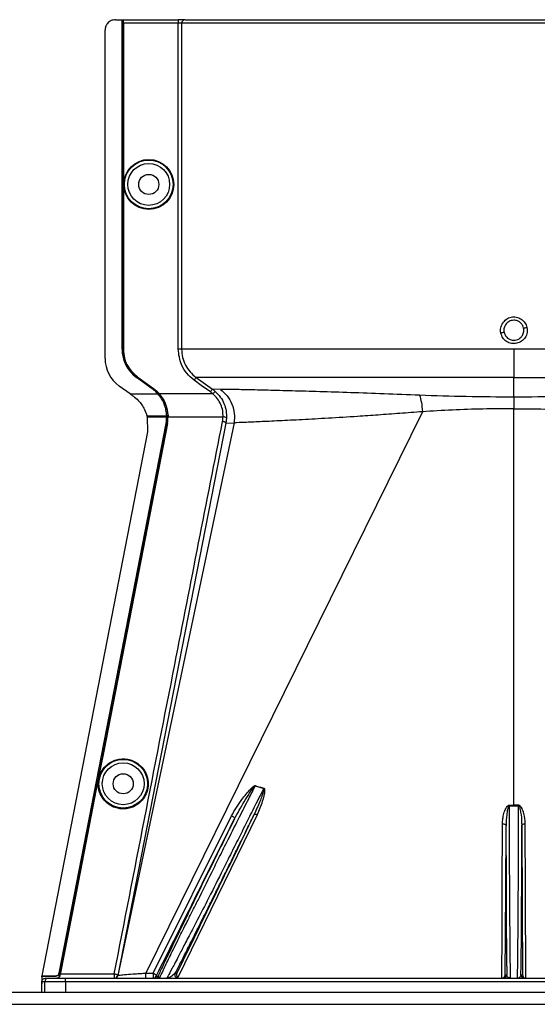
# Model space of a CAD drawing. Header units: inches. Extents: x -3977 to 448, y -4288 to 2176.
# Tile 106 of 206: x -1215 to -1141, y -2174 to -2033. Entities that reach past the tile are written whole.
import ezdxf

# ---------------------------------------------------------------- set-up
doc = ezdxf.new("R2010")
doc.units = ezdxf.units.IN
doc.header["$MEASUREMENT"] = 0

msp = doc.modelspace()

# ---------------------------------------------------------------- linework, layer by layer
at = {"color": 2, "linetype": 'Continuous', "lineweight": 25}
for p, q in [((-1201.367, -2032.671), (-1200.427, -2032.671)), ((-1200.427, -2080.109), (-1200.427, -2032.671)), ((-1200.427, -2032.671), (-1200.396, -2032.671)), ((-1200.396, -2080.109), (-1200.396, -2032.671)), ((-1200.396, -2032.671), (-1200.277, -2032.671)), ((-1200.277, -2080.109), (-1200.277, -2032.671)), ((-1200.242, -2032.671), (-1200.277, -2032.671)), ((-1200.242, -2032.671), (-1192.335, -2032.671)), ((-1192.335, -2032.671), (-1192.335, -2033.171)), ((-1191.337, -2032.671), (-1192.335, -2032.671)), ((-1191.337, -2032.671), (-1096.57, -2032.671)), ((-1200.233, -2033.171), (-1200.233, -2080.109)), ((-1192.335, -2033.171), (-1200.233, -2033.171)), ((-1192.335, -2080.109), (-1192.335, -2033.171)), ((-1191.836, -2033.171), (-1192.335, -2033.171)), ((-1191.836, -2033.171), (-1191.836, -2080.109)), ((-1096.119, -2033.171), (-1191.836, -2033.171)), ((-1202.867, -2081.439), (-1202.867, -2034.171)), ((-1200.427, -2080.109), (-1200.396, -2080.109)), ((-1200.233, -2080.109), (-1200.277, -2080.109)), ((-1143.978, -2080.109), (-1143.978, -2084.168)), ((-1198.329, -2084.143), (-1198.347, -2084.168)), ((-1196.066, -2085.809), (-1198.347, -2084.168)), ((-1196.048, -2085.784), (-1198.329, -2084.143)), ((-1198.197, -2084.168), (-1198.171, -2084.132)), ((-1195.916, -2085.809), (-1198.197, -2084.168)), ((-1198.171, -2084.132), (-1195.89, -2085.773)), ((-1143.978, -2087.005), (-1143.978, -2084.168)), ((-1199.25, -2086.548), (-1200.833, -2085.409)), ((-1199.25, -2086.548), (-1195.247, -2086.548)), ((-1196.066, -2085.809), (-1196.048, -2085.784)), ((-1195.89, -2085.773), (-1195.916, -2085.809)), ((-1195.224, -2086.528), (-1195.247, -2086.548)), ((-1195.206, -2086.548), (-1195.097, -2086.548)), ((-1195.064, -2086.519), (-1195.097, -2086.548)), ((-1187.335, -2086.548), (-1195.039, -2086.548)), ((-1186.241, -2085.89), (-1187.412, -2085.847)), ((-1187.003, -2086.175), (-1187.335, -2086.548)), ((-1143.978, -2087.005), (-1143.978, -2088.673)), ((-1157.158, -2089.107), (-1196.974, -2169.941)), ((-1143.978, -2145.73), (-1143.978, -2088.673)), ((-1185.46, -2090.751), (-1201.049, -2170.268)), ((-1184.275, -2090.7), (-1201.015, -2170.275)), ((-1196.835, -2089.712), (-1196.423, -2089.712)), ((-1196.454, -2089.87), (-1196.796, -2089.87)), ((-1196.791, -2089.89), (-1196.761, -2092.02)), ((-1193.993, -2089.87), (-1196.454, -2089.87)), ((-1196.423, -2089.712), (-1193.995, -2089.712)), ((-1194.085, -2090.802), (-1194.055, -2090.808)), ((-1193.845, -2089.712), (-1193.964, -2089.712)), ((-1193.892, -2090.81), (-1193.935, -2090.802)), ((-1193.801, -2089.71), (-1193.845, -2089.712)), ((-1185.872, -2089.87), (-1193.799, -2089.87)), ((-1185.373, -2090.042), (-1185.46, -2090.751)), ((-1185.46, -2090.751), (-1184.275, -2090.7)), ((-1196.761, -2092.02), (-1212, -2170.328)), ((-1203.069, -2137.979), (-1203.112, -2137.971)), ((-1181.227, -2142.979), (-1180.022, -2143.343)), ((-1204.624, -2145.968), (-1204.667, -2145.959)), ((-1144.614, -2150.672), (-1144.609, -2145.848)), ((-1143.978, -2145.73), (-1143.978, -2145.849)), ((-1143.347, -2145.848), (-1143.342, -2150.672)), ((-1195.959, -2169.941), (-1184.666, -2147.275)), ((-1180.961, -2147.144), (-1192.389, -2170.564)), ((-1209.483, -2169.926), (-1209.46, -2169.97)), ((-1209.328, -2169.902), (-1209.447, -2169.902)), ((-1209.285, -2169.91), (-1209.329, -2169.902)), ((-1209.305, -2170.014), (-1201.54, -2170.014)), ((-1201.54, -2170.014), (-1201.54, -2170.672)), ((-1192.773, -2169.951), (-1192.534, -2169.951)), ((-1145.215, -2170.172), (-1144.99, -2170.172)), ((-1142.965, -2170.172), (-1142.74, -2170.172)), ((-1212, -2170.328), (-1209.969, -2170.328)), ((-1212, -2170.328), (-1211.964, -2170.372)), ((-1211.549, -2171.172), (-1211.978, -2171.172)), ((-1211.978, -2172.672), (-1211.978, -2171.484)), ((-1211.964, -2170.372), (-1209.946, -2170.372)), ((-1208.549, -2171.172), (-1211.549, -2171.172)), ((-1211.549, -2172.672), (-1211.549, -2171.172)), ((-1211.478, -2170.672), (-1211.049, -2170.672)), ((-1211.049, -2170.672), (-1208.549, -2170.672)), ((-1209.946, -2170.372), (-1209.969, -2170.328)), ((-1209.4, -2170.268), (-1209.354, -2170.268)), ((-1208.549, -2171.172), (-1208.549, -2170.672)), ((-1208.549, -2170.672), (-1079.407, -2170.672)), ((-1079.407, -2171.172), (-1208.549, -2171.172)), ((-1208.549, -2171.172), (-1208.549, -2172.672)), ((-1195.511, -2170.393), (-1195.244, -2170.393)), ((-1195.025, -2170.672), (-1195.244, -2170.393))]:
    msp.add_line(p, q, dxfattribs=at)
at = {"color": 7, "linetype": 'Continuous', "lineweight": 25}
for p, q in [((-1388.978, -2172.672), (-396.478, -2172.672)), ((-1388.978, -2174.422), (-396.478, -2174.422))]:
    msp.add_line(p, q, dxfattribs=at)
at = {"color": 2, "linetype": 'Continuous', "lineweight": 25, "flags": 128}
for points in [[(-1187.703, -2086.253), (-1189.013, -2085.313), (-1190.043, -2084.574)], [(-1189.751, -2084.168), (-1188.421, -2085.123), (-1187.412, -2085.847)], [(-1209.483, -2169.926), (-1200.858, -2125.617), (-1194.085, -2090.802)], [(-1209.447, -2169.902), (-1200.825, -2125.61), (-1194.055, -2090.808)], [(-1193.935, -2090.802), (-1199.074, -2117.216), (-1203.112, -2137.971)], [(-1193.892, -2090.81), (-1199.03, -2117.225), (-1203.069, -2137.979)], [(-1196.791, -2089.89), (-1196.794, -2089.879), (-1196.796, -2089.87)], [(-1193.964, -2089.711), (-1193.982, -2089.711), (-1193.995, -2089.712)], [(-1193.993, -2089.87), (-1193.976, -2089.87), (-1193.962, -2089.87)], [(-1193.962, -2089.87), (-1193.963, -2089.781), (-1193.964, -2089.711)], [(-1203.112, -2137.971), (-1203.983, -2142.444), (-1204.667, -2145.959)], [(-1203.069, -2137.979), (-1203.939, -2142.452), (-1204.624, -2145.968)], [(-1204.667, -2145.959), (-1207.277, -2159.367), (-1209.329, -2169.902)], [(-1204.624, -2145.968), (-1207.234, -2159.375), (-1209.285, -2169.91)], [(-1144.609, -2145.73), (-1144.609, -2145.744), (-1144.609, -2145.758), (-1144.609, -2145.773), (-1144.609, -2145.788), (-1144.609, -2145.802), (-1144.609, -2145.818), (-1144.609, -2145.833), (-1144.609, -2145.848)], [(-1143.347, -2145.848), (-1143.347, -2145.833), (-1143.347, -2145.818), (-1143.347, -2145.802), (-1143.347, -2145.788), (-1143.347, -2145.773), (-1143.347, -2145.758), (-1143.347, -2145.744), (-1143.347, -2145.73)], [(-1184.666, -2147.275), (-1184.568, -2147.32), (-1184.474, -2147.374), (-1184.391, -2147.434), (-1184.32, -2147.497), (-1184.267, -2147.561), (-1184.233, -2147.621), (-1184.221, -2147.676), (-1184.23, -2147.723)], [(-1180.961, -2147.144), (-1181.04, -2147.116), (-1181.117, -2147.096), (-1181.189, -2147.084), (-1181.256, -2147.081), (-1181.313, -2147.087), (-1181.361, -2147.1), (-1181.397, -2147.122), (-1181.42, -2147.152)], [(-1145.719, -2170.672), (-1145.687, -2163.934), (-1145.656, -2157.592), (-1145.613, -2148.425)], [(-1145.613, -2148.425), (-1145.516, -2148.43), (-1145.422, -2148.444), (-1145.336, -2148.466), (-1145.261, -2148.496), (-1145.199, -2148.532), (-1145.152, -2148.574), (-1145.123, -2148.618), (-1145.113, -2148.665)], [(-1145.215, -2170.172), (-1145.158, -2158.128), (-1145.113, -2148.665)], [(-1142.843, -2148.665), (-1142.832, -2148.618), (-1142.804, -2148.574), (-1142.757, -2148.532), (-1142.695, -2148.496), (-1142.619, -2148.466), (-1142.533, -2148.444), (-1142.44, -2148.43), (-1142.343, -2148.425)], [(-1142.843, -2148.665), (-1142.785, -2160.709), (-1142.74, -2170.172)], [(-1142.237, -2170.672), (-1142.296, -2158.214), (-1142.343, -2148.425)], [(-1209.285, -2169.91), (-1209.297, -2169.968), (-1209.305, -2170.014)], [(-1201.54, -2170.014), (-1201.441, -2170.035), (-1201.345, -2170.061), (-1201.258, -2170.092), (-1201.182, -2170.127), (-1201.121, -2170.163), (-1201.078, -2170.2), (-1201.054, -2170.235), (-1201.049, -2170.268)]]:
    msp.add_lwpolyline(points, dxfattribs=at)
at = {"color": 2, "linetype": 'Continuous', "lineweight": 25}
for centre, radius in [((-1196.577, -2056.39), 3.605), ((-1196.577, -2056.39), 3.509), ((-1196.577, -2056.39), 3.012), ((-1196.577, -2056.39), 1.45), ((-1200.257, -2142.672), 3.509), ((-1200.257, -2142.672), 3.012), ((-1200.257, -2142.672), 1.45)]:
    msp.add_circle(centre, radius, dxfattribs=at)
for centre, radius, start, end in [((-1191.337, -2033.171), 0.5, 90.05508, 180.05497), ((-1140.291, -2103.355), 26.17, 101.2161, 102.30574), ((-1147.665, -2051.408), 26.168, 281.21699, 282.30669), ((-1195.427, -2080.109), 5, 180, 234.26784), ((-1195.427, -2080.109), 4.969, 180, 234.26784), ((-1197.977, -2081.439), 4.89, 180, 234.26784), ((-1185.798, -2090.465), 0.599, 44.82521, 97.0422), ((-1178.568, -2144.054), 2.868, 157.2306, 157.97796), ((-1176.232, -2144.464), 3.952, 162.84395, 163.5205), ((-1281.2, -2170.187), 84.226, 359.67012, 0.16728), ((-1192.325, -2170.172), 0.5, 153.77785, 269.99785), ((-1145.49, -2170.172), 0.5, 270.00109, 0.00109), ((-1142.465, -2170.172), 0.5, 179.99891, 269.99891), ((-1211.049, -2171.172), 0.5, 90.00039, 180.00039), ((-1201.54, -2170.172), 0.5, 270.00001, 348.95319), ((-1201.504, -2170.172), 0.5, 270.00013, 348.16326), ((-1195.96, -2170.172), 0.5, 270.0006, 333.77997), ((-1195.693, -2170.172), 0.5, 270.0006, 333.77997)]:
    msp.add_arc(centre, radius, start, end, dxfattribs=at)
msp.add_ellipse((-1193.949, -2088.32), major_axis=(-0.033, 4.773), ratio=0.0122176, start_param=1.8665214, end_param=1.9013604, dxfattribs=at)
for points, knots in [([(-1201.367, -2032.671), (-1201.579, -2032.697), (-1202.022, -2032.752), (-1202.525, -2033.158), (-1202.818, -2033.663), (-1202.851, -2034.006), (-1202.867, -2034.171)], [0, 0, 0, 0, 0.27028, 0.5624538, 0.7897516, 1, 1, 1, 1]), ([(-1200.233, -2033.171), (-1200.233, -2033.1), (-1200.234, -2032.953), (-1200.236, -2032.785), (-1200.239, -2032.687), (-1200.241, -2032.676), (-1200.242, -2032.671)], [0, 0, 0, 0, 0.27024264, 0.56240502, 0.78972122, 1, 1, 1, 1]), ([(-1192.003, -2032.671), (-1192.015, -2032.671), (-1192.036, -2032.671), (-1192.186, -2032.671), (-1192.25, -2032.671)], [0, 0, 0, 0, 0.5708392, 1, 1, 1, 1]), ([(-1145.868, -2077.787), (-1145.887, -2077.663), (-1145.925, -2077.412), (-1145.864, -2076.91), (-1145.618, -2076.32), (-1145.177, -2075.856), (-1144.744, -2075.604), (-1144.384, -2075.486), (-1144.009, -2075.449), (-1143.512, -2075.498), (-1142.918, -2075.747), (-1142.446, -2076.181), (-1142.187, -2076.618), (-1142.121, -2076.855), (-1142.088, -2076.975)], [0, 0, 0, 0, 0.0624093, 0.1260247, 0.2505512, 0.3749718, 0.4381731, 0.5000325, 0.5626603, 0.6249545, 0.7484603, 0.8770445, 0.9382648, 1, 1, 1, 1]), ([(-1143.978, -2075.938), (-1144.107, -2075.948), (-1144.351, -2075.967), (-1144.748, -2076.136), (-1145.075, -2076.411), (-1145.281, -2076.75), (-1145.385, -2077.05), (-1145.429, -2077.358), (-1145.397, -2077.575), (-1145.381, -2077.685)], [0, 0, 0, 0, 0.15137068, 0.28486561, 0.49926108, 0.63977106, 0.74427649, 0.86974885, 1, 1, 1, 1]), ([(-1142.575, -2077.076), (-1142.612, -2076.953), (-1142.676, -2076.742), (-1142.855, -2076.468), (-1143.097, -2076.22), (-1143.476, -2075.991), (-1143.802, -2075.956), (-1143.978, -2075.938)], [0, 0, 0, 0, 0.1983237, 0.3364496, 0.5006588, 0.7301678, 1, 1, 1, 1]), ([(-1142.088, -2076.975), (-1142.063, -2077.228), (-1142.013, -2077.734), (-1142.316, -2078.457), (-1142.854, -2079.005), (-1143.563, -2079.312), (-1144.334, -2079.319), (-1145.049, -2079.041), (-1145.619, -2078.507), (-1145.785, -2078.027), (-1145.868, -2077.787)], [0, 0, 0, 0, 0.12513, 0.2501727, 0.3756048, 0.5001848, 0.6250973, 0.7500797, 0.8745612, 1, 1, 1, 1]), ([(-1145.381, -2077.685), (-1145.343, -2077.809), (-1145.28, -2078.019), (-1145.101, -2078.294), (-1144.859, -2078.541), (-1144.48, -2078.77), (-1144.154, -2078.805), (-1143.978, -2078.824)], [0, 0, 0, 0, 0.1982573, 0.3363448, 0.5005148, 0.7300981, 1, 1, 1, 1]), ([(-1143.978, -2078.824), (-1143.848, -2078.814), (-1143.604, -2078.795), (-1143.207, -2078.625), (-1142.88, -2078.35), (-1142.675, -2078.011), (-1142.571, -2077.711), (-1142.527, -2077.403), (-1142.559, -2077.187), (-1142.575, -2077.076)], [0, 0, 0, 0, 0.15143916, 0.28499962, 0.49952113, 0.64010338, 0.74464676, 0.87001835, 1, 1, 1, 1]), ([(-1198.197, -2084.168), (-1198.531, -2083.885), (-1199.207, -2083.313), (-1200.055, -2081.942), (-1200.193, -2080.801), (-1200.277, -2080.109)], [0, 0, 0, 0, 0.2774863, 0.5619954, 1, 1, 1, 1]), ([(-1200.233, -2080.109), (-1200.199, -2080.541), (-1200.13, -2081.417), (-1199.517, -2082.893), (-1198.679, -2083.665), (-1198.171, -2084.132)], [0, 0, 0, 0, 0.2775345, 0.5620489, 1, 1, 1, 1]), ([(-1190.043, -2084.574), (-1190.415, -2084.259), (-1191.158, -2083.63), (-1192.09, -2082.121), (-1192.242, -2080.872), (-1192.335, -2080.109)], [0, 0, 0, 0, 0.2811141, 0.5612729, 1, 1, 1, 1]), ([(-1191.836, -2080.109), (-1191.809, -2080.503), (-1191.755, -2081.293), (-1191.322, -2082.407), (-1190.668, -2083.41), (-1190.057, -2083.915), (-1189.751, -2084.168)], [0, 0, 0, 0, 0.2494565, 0.4996464, 0.7495448, 1, 1, 1, 1]), ([(-1189.751, -2084.168), (-1189.756, -2084.175), (-1189.767, -2084.19), (-1189.836, -2084.285), (-1189.932, -2084.42), (-1190.007, -2084.524), (-1190.043, -2084.574)], [0, 0, 0, 0, 0.2405936, 0.4999997, 0.7594059, 1, 1, 1, 1]), ([(-1143.978, -2084.168), (-1145.737, -2084.168), (-1149.329, -2084.168), (-1154.743, -2084.168), (-1160.184, -2084.168), (-1165.514, -2084.168), (-1170.589, -2084.168), (-1175.265, -2084.168), (-1179.412, -2084.168), (-1182.927, -2084.168), (-1185.744, -2084.168), (-1187.815, -2084.168), (-1189.209, -2084.168), (-1189.573, -2084.168), (-1189.751, -2084.168)], [0, 0, 0, 0, 0.0764204, 0.1560238, 0.2384089, 0.3230616, 0.4093667, 0.4966296, 0.584108, 0.6710485, 0.7567251, 0.840474, 0.9217211, 1, 1, 1, 1]), ([(-1143.978, -2084.168), (-1142.055, -2084.168), (-1138.221, -2084.168), (-1132.555, -2084.168), (-1127.074, -2084.168), (-1121.857, -2084.168), (-1116.987, -2084.168), (-1112.543, -2084.168), (-1108.59, -2084.168), (-1105.196, -2084.168), (-1102.404, -2084.168), (-1100.282, -2084.168), (-1098.792, -2084.168), (-1098.401, -2084.168), (-1098.205, -2084.168)], [0, 0, 0, 0, 0.0835007, 0.1665231, 0.2500651, 0.3332635, 0.4163653, 0.4999954, 0.5830081, 0.6662479, 0.7498193, 0.8329143, 0.916285, 1, 1, 1, 1]), ([(-1199.25, -2086.548), (-1199.231, -2086.561), (-1199.197, -2086.586), (-1199.163, -2086.61), (-1199.148, -2086.621)], [0, 0, 0, 0, 0.56, 1, 1, 1, 1]), ([(-1195.247, -2086.548), (-1195.389, -2086.398), (-1195.642, -2086.13), (-1195.936, -2085.907), (-1196.066, -2085.809)], [0, 0, 0, 0, 0.56000053, 1, 1, 1, 1]), ([(-1196.048, -2085.784), (-1195.883, -2085.911), (-1195.589, -2086.137), (-1195.335, -2086.408), (-1195.224, -2086.528)], [0, 0, 0, 0, 0.5599986, 1, 1, 1, 1]), ([(-1195.097, -2086.548), (-1195.239, -2086.398), (-1195.492, -2086.129), (-1195.786, -2085.907), (-1195.916, -2085.809)], [0, 0, 0, 0, 0.559818, 1, 1, 1, 1]), ([(-1195.89, -2085.773), (-1195.725, -2085.9), (-1195.43, -2086.127), (-1195.176, -2086.399), (-1195.064, -2086.519)], [0, 0, 0, 0, 0.5598224, 1, 1, 1, 1]), ([(-1193.995, -2089.712), (-1194.017, -2089.43), (-1194.061, -2088.866), (-1194.317, -2088.031), (-1194.698, -2087.237), (-1195.064, -2086.777), (-1195.247, -2086.548)], [0, 0, 0, 0, 0.2500257, 0.5001914, 0.7501772, 1, 1, 1, 1]), ([(-1195.224, -2086.528), (-1195.221, -2086.531), (-1195.215, -2086.538), (-1195.209, -2086.545), (-1195.206, -2086.548)], [0, 0, 0, 0, 0.56, 1, 1, 1, 1]), ([(-1195.097, -2086.548), (-1194.71, -2087.093), (-1194.018, -2088.069), (-1193.898, -2089.209), (-1193.845, -2089.712)], [0, 0, 0, 0, 0.5591099, 1, 1, 1, 1]), ([(-1195.064, -2086.519), (-1195.06, -2086.524), (-1195.051, -2086.534), (-1195.043, -2086.544), (-1195.039, -2086.548)], [0, 0, 0, 0, 0.56011983, 1, 1, 1, 1]), ([(-1195.039, -2086.548), (-1194.693, -2087.031), (-1194.001, -2087.996), (-1193.868, -2089.139), (-1193.801, -2089.71)], [0, 0, 0, 0, 0.500053, 1, 1, 1, 1]), ([(-1187.412, -2085.847), (-1187.417, -2085.854), (-1187.428, -2085.87), (-1187.497, -2085.965), (-1187.593, -2086.099), (-1187.668, -2086.203), (-1187.703, -2086.253)], [0, 0, 0, 0, 0.2406182, 0.5, 0.7593818, 1, 1, 1, 1]), ([(-1187.335, -2086.548), (-1187.401, -2086.49), (-1187.521, -2086.387), (-1187.648, -2086.294), (-1187.703, -2086.253)], [0, 0, 0, 0, 0.55995964, 1, 1, 1, 1]), ([(-1187.412, -2085.847), (-1187.333, -2085.905), (-1187.193, -2086.009), (-1187.061, -2086.124), (-1187.003, -2086.175)], [0, 0, 0, 0, 0.5598158, 1, 1, 1, 1]), ([(-1185.872, -2089.87), (-1185.875, -2089.567), (-1185.881, -2088.96), (-1186.166, -2088.056), (-1186.639, -2087.217), (-1187.102, -2086.771), (-1187.335, -2086.548)], [0, 0, 0, 0, 0.2480977, 0.4964537, 0.7473571, 1, 1, 1, 1]), ([(-1187.003, -2086.175), (-1186.744, -2086.436), (-1186.227, -2086.959), (-1185.704, -2087.933), (-1185.386, -2088.981), (-1185.377, -2089.688), (-1185.373, -2090.042)], [0, 0, 0, 0, 0.2504497, 0.501026, 0.7504119, 1, 1, 1, 1]), ([(-1157.558, -2086.742), (-1159.279, -2086.673), (-1162.716, -2086.534), (-1167.538, -2086.367), (-1171.994, -2086.228), (-1176.003, -2086.116), (-1179.495, -2086.025), (-1182.408, -2085.956), (-1184.753, -2085.904), (-1185.743, -2085.894), (-1186.241, -2085.89)], [0, 0, 0, 0, 0.1249785, 0.2494317, 0.3749119, 0.4994749, 0.6246067, 0.7497121, 0.8742813, 1, 1, 1, 1]), ([(-1186.241, -2085.89), (-1185.906, -2086.18), (-1185.225, -2086.773), (-1184.548, -2087.987), (-1184.178, -2089.335), (-1184.243, -2090.251), (-1184.275, -2090.7)], [0, 0, 0, 0, 0.2452308, 0.5, 0.7547692, 1, 1, 1, 1]), ([(-1199.148, -2086.621), (-1199.081, -2086.669), (-1198.961, -2086.755), (-1198.842, -2086.841), (-1198.789, -2086.879)], [0, 0, 0, 0, 0.5599992, 1, 1, 1, 1]), ([(-1198.789, -2086.879), (-1198.553, -2087.069), (-1197.893, -2087.6), (-1197.201, -2088.596), (-1196.936, -2089.404), (-1196.835, -2089.712)], [0, 0, 0, 0, 0.2563458, 0.7166755, 1, 1, 1, 1]), ([(-1143.978, -2087.005), (-1146.273, -2086.996), (-1150.865, -2086.976), (-1155.326, -2086.82), (-1157.558, -2086.742)], [0, 0, 0, 0, 0.4998677, 1, 1, 1, 1]), ([(-1157.558, -2086.742), (-1157.465, -2087.068), (-1157.278, -2087.721), (-1157.198, -2088.644), (-1157.158, -2089.106)], [0, 0, 0, 0, 0.5000218, 1, 1, 1, 1]), ([(-1130.398, -2086.742), (-1132.629, -2086.82), (-1137.091, -2086.976), (-1141.683, -2086.996), (-1143.978, -2087.005)], [0, 0, 0, 0, 0.50013231, 1, 1, 1, 1]), ([(-1157.158, -2089.107), (-1158.249, -2089.192), (-1160.416, -2089.361), (-1163.534, -2089.591), (-1167.021, -2089.828), (-1170.753, -2090.057), (-1174.545, -2090.264), (-1177.856, -2090.432), (-1180.627, -2090.56), (-1182.861, -2090.66), (-1183.803, -2090.687), (-1184.275, -2090.7)], [0, 0, 0, 0, 0.084405, 0.167683, 0.2508255, 0.3762115, 0.5005933, 0.6255551, 0.7504676, 0.8747621, 1, 1, 1, 1]), ([(-1143.978, -2088.673), (-1145.465, -2088.682), (-1148.442, -2088.701), (-1152.866, -2088.843), (-1155.726, -2089.018), (-1157.158, -2089.106)], [0, 0, 0, 0, 0.3326232, 0.6656434, 1, 1, 1, 1]), ([(-1143.978, -2088.673), (-1142.491, -2088.682), (-1139.514, -2088.701), (-1135.09, -2088.843), (-1132.23, -2089.018), (-1130.797, -2089.106)], [0, 0, 0, 0, 0.3326232, 0.6656434, 1, 1, 1, 1]), ([(-1201.54, -2170.014), (-1198.638, -2155.171), (-1193.457, -2128.667), (-1188.245, -2102.167), (-1185.951, -2090.508)], [0, 0, 0, 0, 0.56, 1, 1, 1, 1]), ([(-1196.829, -2089.734), (-1196.831, -2089.73), (-1196.832, -2089.722), (-1196.834, -2089.715), (-1196.835, -2089.712)], [0, 0, 0, 0, 0.5600046, 1, 1, 1, 1]), ([(-1196.829, -2089.734), (-1196.823, -2089.759), (-1196.812, -2089.805), (-1196.801, -2089.85), (-1196.796, -2089.87)], [0, 0, 0, 0, 0.5599989, 1, 1, 1, 1]), ([(-1194.085, -2090.802), (-1194.057, -2090.629), (-1194.005, -2090.32), (-1193.997, -2090.007), (-1193.993, -2089.87)], [0, 0, 0, 0, 0.5598333, 1, 1, 1, 1]), ([(-1194.055, -2090.808), (-1194.026, -2090.634), (-1193.974, -2090.323), (-1193.966, -2090.008), (-1193.962, -2089.87)], [0, 0, 0, 0, 0.5600516, 1, 1, 1, 1]), ([(-1193.935, -2090.802), (-1193.903, -2090.6), (-1193.844, -2090.238), (-1193.845, -2089.873), (-1193.845, -2089.712)], [0, 0, 0, 0, 0.5600744, 1, 1, 1, 1]), ([(-1193.892, -2090.81), (-1193.863, -2090.636), (-1193.811, -2090.324), (-1193.803, -2090.009), (-1193.799, -2089.87)], [0, 0, 0, 0, 0.55994966, 1, 1, 1, 1]), ([(-1193.801, -2089.71), (-1193.8, -2089.74), (-1193.799, -2089.793), (-1193.799, -2089.847), (-1193.799, -2089.87)], [0, 0, 0, 0, 0.56004574, 1, 1, 1, 1]), ([(-1185.951, -2090.508), (-1185.93, -2090.389), (-1185.893, -2090.178), (-1185.878, -2089.964), (-1185.872, -2089.87)], [0, 0, 0, 0, 0.5599329, 1, 1, 1, 1]), ([(-1185.46, -2090.751), (-1185.467, -2090.73), (-1185.478, -2090.698), (-1185.54, -2090.65), (-1185.604, -2090.614), (-1185.682, -2090.58), (-1185.796, -2090.541), (-1185.89, -2090.521), (-1185.951, -2090.508)], [0, 0, 0, 0, 0.23963515, 0.36847515, 0.5, 0.63152485, 0.76036485, 1, 1, 1, 1]), ([(-1200.257, -2146.297), (-1200.475, -2146.286), (-1200.951, -2146.26), (-1201.699, -2146.03), (-1202.485, -2145.582), (-1203.21, -2144.853), (-1203.734, -2143.857), (-1203.928, -2142.693), (-1203.734, -2141.528), (-1203.21, -2140.533), (-1202.485, -2139.804), (-1201.699, -2139.356), (-1200.951, -2139.125), (-1200.475, -2139.1), (-1200.257, -2139.088)], [0, 0, 0, 0, 0.0563094, 0.122835, 0.200993, 0.2913236, 0.3924071, 0.5, 0.6075929, 0.7086764, 0.799007, 0.877165, 0.9436906, 1, 1, 1, 1]), ([(-1200.257, -2139.088), (-1200.04, -2139.1), (-1199.564, -2139.125), (-1198.816, -2139.356), (-1198.03, -2139.804), (-1197.305, -2140.533), (-1196.781, -2141.528), (-1196.587, -2142.693), (-1196.781, -2143.857), (-1197.305, -2144.853), (-1198.03, -2145.582), (-1198.816, -2146.03), (-1199.564, -2146.26), (-1200.04, -2146.286), (-1200.257, -2146.297)], [0, 0, 0, 0, 0.0563094, 0.122835, 0.200993, 0.2913236, 0.3924071, 0.5, 0.6075929, 0.7086764, 0.799007, 0.877165, 0.9436906, 1, 1, 1, 1]), ([(-1185.127, -2150.672), (-1184.577, -2149.581), (-1183.588, -2147.617), (-1182.283, -2145.044), (-1181.544, -2143.599), (-1181.227, -2142.979)], [0, 0, 0, 0, 0.415954, 0.7493023, 1, 1, 1, 1]), ([(-1184.666, -2147.275), (-1184.186, -2146.488), (-1183.358, -2145.131), (-1182.228, -2143.741), (-1181.577, -2143.093), (-1181.354, -2142.957), (-1181.272, -2142.938), (-1181.236, -2142.938), (-1181.22, -2142.942), (-1181.213, -2142.944)], [0, 0, 0, 0, 0.4987105, 0.8596241, 0.9547007, 0.9823705, 0.9920695, 0.9961825, 1, 1, 1, 1]), ([(-1184.23, -2147.723), (-1183.775, -2146.889), (-1183.089, -2145.63), (-1182.195, -2144.243), (-1181.732, -2143.56), (-1181.493, -2143.23), (-1181.363, -2143.077), (-1181.297, -2143.008), (-1181.261, -2142.983), (-1181.243, -2142.978), (-1181.234, -2142.977), (-1181.229, -2142.978), (-1181.227, -2142.979)], [0, 0, 0, 0, 0.5009066, 0.75524099, 0.88207073, 0.94461639, 0.97485323, 0.9894631, 0.99537876, 0.99779432, 0.99890734, 1, 1, 1, 1]), ([(-1181.213, -2142.944), (-1181.001, -2143.013), (-1180.604, -2143.143), (-1180.198, -2143.249), (-1180.009, -2143.299)], [0, 0, 0, 0, 0.5320089, 1, 1, 1, 1]), ([(-1180.022, -2143.343), (-1180.339, -2143.973), (-1181.053, -2145.393), (-1182.287, -2147.846), (-1183.206, -2149.674), (-1183.708, -2150.672)], [0, 0, 0, 0, 0.2657186, 0.599055, 1, 1, 1, 1]), ([(-1180.022, -2143.343), (-1180.019, -2143.344), (-1180.014, -2143.345), (-1180.006, -2143.349), (-1180, -2143.355), (-1179.994, -2143.367), (-1179.989, -2143.384), (-1179.982, -2143.506), (-1180.042, -2143.704), (-1180.137, -2144.042), (-1180.312, -2144.545), (-1180.71, -2145.609), (-1181.126, -2146.513), (-1181.42, -2147.152)], [0, 0, 0, 0, 0.002002, 0.0039182, 0.0059178, 0.0081145, 0.0132777, 0.0194868, 0.0994036, 0.1644525, 0.2820291, 0.4928409, 1, 1, 1, 1]), ([(-1180.009, -2143.299), (-1180, -2143.302), (-1179.981, -2143.308), (-1179.948, -2143.334), (-1179.898, -2143.419), (-1179.848, -2144.084), (-1180.229, -2145.359), (-1180.704, -2146.517), (-1180.961, -2147.144)], [0, 0, 0, 0, 0.0062895, 0.0128488, 0.0284102, 0.0757073, 0.4997845, 1, 1, 1, 1]), ([(-1145.613, -2148.425), (-1145.602, -2148.179), (-1145.581, -2147.687), (-1145.45, -2147.072), (-1145.303, -2146.596), (-1145.157, -2146.248), (-1145.009, -2145.992), (-1144.857, -2145.831), (-1144.745, -2145.749), (-1144.653, -2145.736), (-1144.609, -2145.73)], [0, 0, 0, 0, 0.2494258, 0.4981465, 0.6313157, 0.748454, 0.8738124, 0.9191167, 0.9603769, 1, 1, 1, 1]), ([(-1144.609, -2145.848), (-1144.618, -2145.849), (-1144.637, -2145.851), (-1144.673, -2145.873), (-1144.73, -2145.941), (-1144.807, -2146.124), (-1144.92, -2146.533), (-1145.063, -2147.396), (-1145.093, -2148.157), (-1145.113, -2148.664)], [0, 0, 0, 0, 0.0089627, 0.0184522, 0.040975, 0.0975574, 0.2215224, 0.4810232, 1, 1, 1, 1]), ([(-1144.609, -2145.73), (-1144.491, -2145.73), (-1144.281, -2145.73), (-1144.07, -2145.73), (-1143.978, -2145.73)], [0, 0, 0, 0, 0.5599984, 1, 1, 1, 1]), ([(-1144.609, -2145.848), (-1144.491, -2145.848), (-1144.281, -2145.849), (-1144.07, -2145.849), (-1143.978, -2145.849)], [0, 0, 0, 0, 0.56, 1, 1, 1, 1]), ([(-1143.347, -2145.73), (-1143.465, -2145.73), (-1143.675, -2145.73), (-1143.885, -2145.73), (-1143.978, -2145.73)], [0, 0, 0, 0, 0.56, 1, 1, 1, 1]), ([(-1143.978, -2145.849), (-1143.86, -2145.849), (-1143.65, -2145.849), (-1143.44, -2145.848), (-1143.347, -2145.848)], [0, 0, 0, 0, 0.55999998, 1, 1, 1, 1]), ([(-1142.343, -2148.425), (-1142.382, -2147.934), (-1142.441, -2147.196), (-1142.73, -2146.36), (-1142.959, -2145.98), (-1143.138, -2145.776), (-1143.278, -2145.745), (-1143.347, -2145.73)], [0, 0, 0, 0, 0.4983599, 0.7494053, 0.8749278, 0.9384803, 1, 1, 1, 1]), ([(-1143.347, -2145.848), (-1143.338, -2145.849), (-1143.319, -2145.851), (-1143.283, -2145.873), (-1143.15, -2146.037), (-1143.056, -2146.487), (-1142.885, -2147.391), (-1142.86, -2148.155), (-1142.843, -2148.665)], [0, 0, 0, 0, 0.00891561, 0.01835872, 0.04076099, 0.22037983, 0.48056611, 1, 1, 1, 1]), ([(-1192.773, -2169.951), (-1192.65, -2169.712), (-1192.473, -2169.369), (-1192.234, -2168.901), (-1192.122, -2168.681), (-1192.068, -2168.575), (-1192.038, -2168.516), (-1191.901, -2168.247), (-1191.669, -2167.789), (-1191.355, -2167.169), (-1191.148, -2166.758), (-1191.04, -2166.544), (-1191.002, -2166.47), (-1190.987, -2166.441), (-1190.818, -2166.104), (-1190.402, -2165.278), (-1189.729, -2163.936), (-1188.956, -2162.389), (-1188.1, -2160.671), (-1187.197, -2158.854), (-1186.226, -2156.897), (-1185.34, -2155.109), (-1184.386, -2153.178), (-1183.388, -2151.153), (-1182.368, -2149.081), (-1181.709, -2147.74), (-1181.42, -2147.152)], [0, 0, 0, 0, 0.0612189, 0.0880704, 0.1005426, 0.1065388, 0.1094768, 0.1123746, 0.159691, 0.195523, 0.2196359, 0.2272587, 0.2299562, 0.2314913, 0.2319099, 0.2834138, 0.3575026, 0.4213474, 0.4874233, 0.5724059, 0.6379681, 0.7128717, 0.7733539, 0.8517162, 0.9349551, 1, 1, 1, 1]), ([(-1181.42, -2147.152), (-1183.494, -2151.407), (-1187.198, -2159.004), (-1190.903, -2166.606), (-1192.534, -2169.951)], [0, 0, 0, 0, 0.56, 1, 1, 1, 1]), ([(-1195.511, -2170.393), (-1193.405, -2166.161), (-1189.644, -2158.603), (-1185.884, -2151.048), (-1184.23, -2147.723)], [0, 0, 0, 0, 0.56, 1, 1, 1, 1]), ([(-1184.23, -2147.723), (-1184.895, -2149.072), (-1186.226, -2151.77), (-1188.206, -2155.803), (-1190.092, -2159.661), (-1191.848, -2163.272), (-1193.372, -2166.427), (-1194.602, -2169), (-1195.03, -2169.929), (-1195.244, -2170.393)], [0, 0, 0, 0, 0.1400047, 0.2800914, 0.4201259, 0.5602134, 0.7068433, 0.8534864, 1, 1, 1, 1]), ([(-1145.113, -2148.665), (-1145.113, -2148.933), (-1145.114, -2149.473), (-1145.114, -2150.292), (-1145.114, -2151.122), (-1145.114, -2152.433), (-1145.112, -2153.705), (-1145.11, -2154.769), (-1145.11, -2155.123), (-1145.109, -2155.256), (-1145.109, -2155.318), (-1145.108, -2155.73), (-1145.107, -2156.506), (-1145.103, -2157.63), (-1145.1, -2158.6), (-1145.096, -2159.556), (-1145.092, -2160.627), (-1145.084, -2162.009), (-1145.075, -2163.565), (-1145.063, -2165.11), (-1145.05, -2166.458), (-1145.037, -2167.536), (-1145.026, -2168.347), (-1145.016, -2168.963), (-1145.005, -2169.594), (-1144.996, -2169.945), (-1144.99, -2170.172)], [0, 0, 0, 0, 0.0291029, 0.0585874, 0.0884534, 0.1187003, 0.200319, 0.226391, 0.2357378, 0.2394886, 0.2411333, 0.2426244, 0.2852067, 0.3277793, 0.3703436, 0.3976809, 0.440912, 0.5000321, 0.5714647, 0.6482835, 0.7232604, 0.7871381, 0.8416752, 0.8865609, 0.9267815, 1, 1, 1, 1]), ([(-1142.965, -2170.172), (-1142.96, -2169.936), (-1142.952, -2169.621), (-1142.944, -2169.185), (-1142.941, -2169.025), (-1142.94, -2168.961), (-1142.939, -2168.929), (-1142.937, -2168.784), (-1142.932, -2168.503), (-1142.926, -2168.062), (-1142.92, -2167.591), (-1142.913, -2167.065), (-1142.905, -2166.361), (-1142.896, -2165.408), (-1142.886, -2164.261), (-1142.878, -2163.072), (-1142.869, -2161.66), (-1142.861, -2160.063), (-1142.854, -2158.196), (-1142.849, -2156.529), (-1142.845, -2154.696), (-1142.842, -2152.753), (-1142.841, -2150.652), (-1142.842, -2149.284), (-1142.843, -2148.665)], [0, 0, 0, 0, 0.07615754, 0.1016284, 0.11120799, 0.11520856, 0.11701155, 0.118683, 0.14968277, 0.18067628, 0.21166464, 0.24264816, 0.2783383, 0.33455908, 0.39706755, 0.44932772, 0.50005668, 0.5835179, 0.64796896, 0.72094323, 0.77339057, 0.85197187, 0.93293117, 1, 1, 1, 1]), ([(-1195.025, -2170.672), (-1195, -2170.603), (-1194.95, -2170.462), (-1194.399, -2169.314), (-1193.505, -2167.462), (-1192.527, -2165.45), (-1191.663, -2163.726), (-1191.029, -2162.48), (-1190.295, -2161.032), (-1189.134, -2158.726), (-1187.81, -2156.059), (-1186.345, -2153.1), (-1185.542, -2151.499), (-1185.127, -2150.672)], [0, 0, 0, 0, 0.1134223, 0.2308835, 0.3533458, 0.4816591, 0.5279315, 0.5794607, 0.6362741, 0.6983919, 0.8384349, 0.9165437, 1, 1, 1, 1]), ([(-1183.708, -2150.672), (-1184.134, -2151.52), (-1184.957, -2153.157), (-1186.453, -2156.161), (-1188.069, -2159.375), (-1189.667, -2162.452), (-1190.727, -2164.461), (-1191.392, -2165.761), (-1191.835, -2166.623), (-1192.494, -2167.904), (-1193.232, -2169.321), (-1193.855, -2170.463), (-1193.956, -2170.603), (-1194.005, -2170.672)], [0, 0, 0, 0, 0.0853299, 0.1647785, 0.3058868, 0.4236144, 0.5180549, 0.5619014, 0.6049909, 0.6473488, 0.7701101, 0.8873524, 1, 1, 1, 1]), ([(-1143.342, -2150.672), (-1143.349, -2151.981), (-1143.364, -2154.599), (-1143.386, -2158.375), (-1143.409, -2161.855), (-1143.431, -2164.904), (-1143.454, -2167.412), (-1143.476, -2169.255), (-1143.497, -2170.399), (-1143.511, -2170.544), (-1143.517, -2170.61)], [0, 0, 0, 0, 0.1275781, 0.2551562, 0.3827344, 0.5103125, 0.6378906, 0.7654687, 0.8930469, 1, 1, 1, 1]), ([(-1209.969, -2170.328), (-1209.911, -2170.322), (-1209.794, -2170.31), (-1209.644, -2170.217), (-1209.531, -2170.086), (-1209.499, -2169.979), (-1209.483, -2169.926)], [0, 0, 0, 0, 0.2495978, 0.4994188, 0.7493936, 1, 1, 1, 1]), ([(-1209.46, -2169.97), (-1209.476, -2170.023), (-1209.508, -2170.131), (-1209.622, -2170.262), (-1209.773, -2170.354), (-1209.889, -2170.366), (-1209.946, -2170.372)], [0, 0, 0, 0, 0.250213, 0.5001928, 0.7501561, 1, 1, 1, 1]), ([(-1209.447, -2169.902), (-1209.45, -2169.915), (-1209.454, -2169.937), (-1209.458, -2169.96), (-1209.46, -2169.97)], [0, 0, 0, 0, 0.5602825, 1, 1, 1, 1]), ([(-1209.4, -2170.268), (-1209.386, -2170.199), (-1209.362, -2170.076), (-1209.339, -2169.955), (-1209.329, -2169.902)], [0, 0, 0, 0, 0.5600001, 1, 1, 1, 1]), ([(-1201.015, -2170.275), (-1200.996, -2170.267), (-1200.959, -2170.251), (-1200.617, -2170.206), (-1199.861, -2170.133), (-1198.762, -2170.047), (-1197.765, -2169.982), (-1197.238, -2169.955), (-1196.974, -2169.941)], [0, 0, 0, 0, 0.1237142, 0.2485076, 0.4983712, 0.7487751, 0.8741868, 1, 1, 1, 1]), ([(-1196.974, -2169.941), (-1196.974, -2169.941), (-1196.973, -2169.941), (-1196.971, -2169.941), (-1196.968, -2169.941), (-1196.963, -2169.941), (-1196.955, -2169.941), (-1196.939, -2169.941), (-1196.912, -2169.941), (-1196.863, -2169.941), (-1196.775, -2169.941), (-1196.619, -2169.941), (-1196.34, -2169.941), (-1196.108, -2169.941), (-1195.959, -2169.941)], [0, 0, 0, 0, 0.0017009, 0.0030354, 0.0054185, 0.0096741, 0.0172733, 0.0308433, 0.0550755, 0.0983472, 0.1756181, 0.3136018, 0.5600013, 1, 1, 1, 1]), ([(-1195.959, -2169.941), (-1195.959, -2169.98), (-1195.959, -2170.059), (-1195.959, -2170.189), (-1195.959, -2170.316), (-1195.959, -2170.434), (-1195.959, -2170.535), (-1195.959, -2170.612), (-1195.96, -2170.663), (-1195.96, -2170.669), (-1195.96, -2170.672)], [0, 0, 0, 0, 0.1249999, 0.2499998, 0.3749997, 0.4999997, 0.6249998, 0.7499998, 0.8749999, 1, 1, 1, 1]), ([(-1195.959, -2169.941), (-1195.912, -2169.961), (-1195.814, -2170.004), (-1195.677, -2170.095), (-1195.562, -2170.202), (-1195.495, -2170.312), (-1195.506, -2170.367), (-1195.511, -2170.393)], [0, 0, 0, 0, 0.17413875, 0.36539596, 0.56455265, 0.79307552, 1, 1, 1, 1]), ([(-1192.773, -2169.951), (-1192.984, -2170.156), (-1193.411, -2170.571), (-1193.806, -2170.638), (-1194.005, -2170.672)], [0, 0, 0, 0, 0.49322, 1, 1, 1, 1]), ([(-1192.534, -2169.951), (-1192.562, -2170.041), (-1192.606, -2170.182), (-1192.541, -2170.384), (-1192.462, -2170.498), (-1192.412, -2170.543), (-1192.389, -2170.564)], [0, 0, 0, 0, 0.49978553, 0.78955975, 0.90341403, 1, 1, 1, 1]), ([(-1145.719, -2170.672), (-1145.701, -2170.671), (-1145.663, -2170.67), (-1145.587, -2170.656), (-1145.491, -2170.621), (-1145.392, -2170.555), (-1145.253, -2170.408), (-1145.232, -2170.273), (-1145.215, -2170.172)], [0, 0, 0, 0, 0.04580893, 0.09435906, 0.20458023, 0.33891676, 0.5017016, 1, 1, 1, 1]), ([(-1144.435, -2170.672), (-1144.563, -2170.651), (-1144.693, -2170.63), (-1144.812, -2170.536), (-1144.861, -2170.49), (-1144.917, -2170.414), (-1144.971, -2170.299), (-1144.983, -2170.221), (-1144.99, -2170.172)], [0, 0, 0, 0, 0.50004767, 0.50720093, 0.57014383, 0.74996458, 0.84220889, 1, 1, 1, 1]), ([(-1142.965, -2170.172), (-1142.976, -2170.232), (-1143.003, -2170.387), (-1143.141, -2170.556), (-1143.272, -2170.615), (-1143.331, -2170.641)], [0, 0, 0, 0, 0.25872538, 0.66646125, 1, 1, 1, 1]), ([(-1142.74, -2170.172), (-1142.723, -2170.273), (-1142.697, -2170.427), (-1142.53, -2170.589), (-1142.393, -2170.649), (-1142.304, -2170.669), (-1142.259, -2170.671), (-1142.237, -2170.672)], [0, 0, 0, 0, 0.49845834, 0.75756171, 0.88541934, 0.9445617, 1, 1, 1, 1]), ([(-1211.979, -2170.451), (-1211.976, -2170.437), (-1211.971, -2170.41), (-1211.966, -2170.383), (-1211.964, -2170.372)], [0, 0, 0, 0, 0.5599478, 1, 1, 1, 1]), ([(-1211.979, -2170.451), (-1211.979, -2170.643), (-1211.979, -2170.984), (-1211.978, -2171.331), (-1211.978, -2171.484)], [0, 0, 0, 0, 0.5600002, 1, 1, 1, 1]), ([(-1211.978, -2171.172), (-1211.971, -2171.107), (-1211.956, -2170.976), (-1211.84, -2170.811), (-1211.675, -2170.695), (-1211.544, -2170.68), (-1211.478, -2170.672)], [0, 0, 0, 0, 0.2497363, 0.4995998, 0.7494612, 1, 1, 1, 1]), ([(-1211.978, -2171.484), (-1211.978, -2171.426), (-1211.978, -2171.322), (-1211.978, -2171.218), (-1211.978, -2171.172)], [0, 0, 0, 0, 0.56, 1, 1, 1, 1]), ([(-1209.889, -2170.672), (-1209.832, -2170.666), (-1209.716, -2170.654), (-1209.564, -2170.563), (-1209.449, -2170.431), (-1209.416, -2170.323), (-1209.4, -2170.268)], [0, 0, 0, 0, 0.24981071, 0.49967066, 0.74958726, 1, 1, 1, 1]), ([(-1209.354, -2170.268), (-1209.361, -2170.297), (-1209.376, -2170.357), (-1209.435, -2170.473), (-1209.531, -2170.576), (-1209.677, -2170.656), (-1209.775, -2170.666), (-1209.833, -2170.672)], [0, 0, 0, 0, 0.1076245, 0.2258225, 0.5005022, 0.7046611, 1, 1, 1, 1]), ([(-1201.049, -2170.268), (-1201.046, -2170.269), (-1201.039, -2170.27), (-1201.022, -2170.273), (-1201.015, -2170.275)], [0, 0, 0, 0, 0.56, 1, 1, 1, 1])]:
    msp.add_open_spline(points, degree=3, knots=knots, dxfattribs=at)
for points in [[(-1191.836, -2080.109), (-1191.847, -2080.109), (-1191.869, -2080.109), (-1191.985, -2080.109), (-1192.146, -2080.109), (-1192.272, -2080.109), (-1192.335, -2080.109)], [(-1143.978, -2080.109), (-1145.988, -2080.109), (-1150.007, -2080.109), (-1155.941, -2080.109), (-1161.686, -2080.109), (-1167.151, -2080.109), (-1172.251, -2080.109), (-1176.904, -2080.109), (-1181.038, -2080.109), (-1184.585, -2080.109), (-1187.495, -2080.109), (-1189.703, -2080.109), (-1191.244, -2080.109), (-1191.639, -2080.109), (-1191.836, -2080.109)], [(-1096.119, -2080.109), (-1096.317, -2080.109), (-1096.712, -2080.109), (-1098.252, -2080.109), (-1100.461, -2080.109), (-1103.371, -2080.109), (-1106.918, -2080.109), (-1111.052, -2080.109), (-1115.705, -2080.109), (-1120.804, -2080.109), (-1126.27, -2080.109), (-1132.015, -2080.109), (-1137.949, -2080.109), (-1141.968, -2080.109), (-1143.978, -2080.109)], [(-1144.435, -2170.672), (-1144.443, -2170.598), (-1144.457, -2170.449), (-1144.48, -2169.26), (-1144.502, -2167.411), (-1144.525, -2164.905), (-1144.547, -2161.855), (-1144.569, -2158.375), (-1144.592, -2154.599), (-1144.607, -2151.981), (-1144.614, -2150.672)], [(-1209.354, -2170.268), (-1209.346, -2170.225), (-1209.33, -2170.139), (-1209.314, -2170.056), (-1209.305, -2170.014)]]:
    msp.add_open_spline(points, degree=3, dxfattribs=at)

doc.saveas('drawing.dxf')
